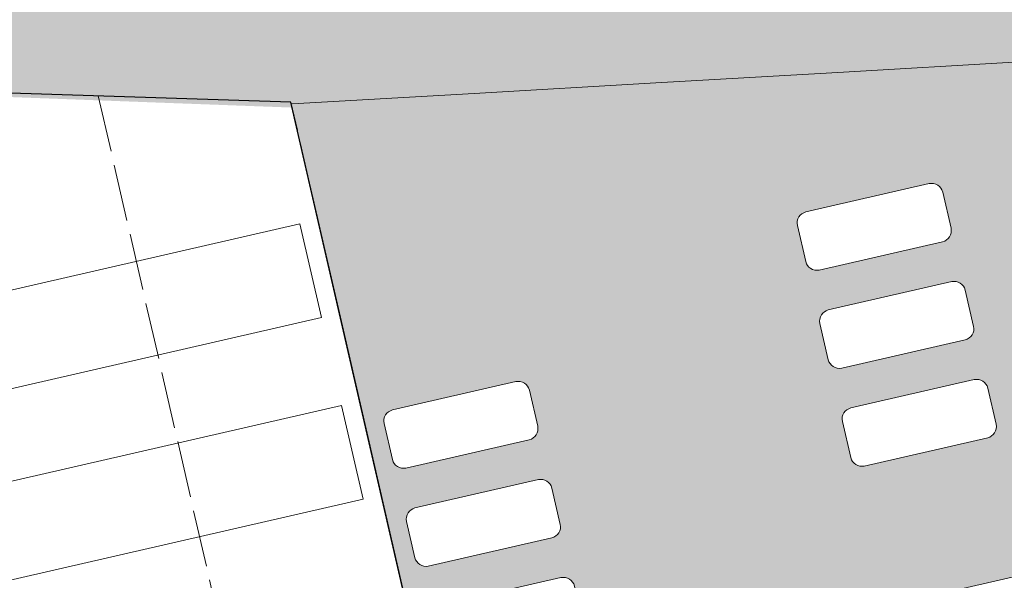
# Model space of a CAD drawing. Header units: metres. Extents: x -862 to 1262, y -354 to 644.
# Tile 226 of 256: x -198 to -171, y 367 to 382. Entities that reach past the tile are written whole.
import ezdxf

# ---------------------------------------------------------------- set-up
doc = ezdxf.new("R2010")
doc.units = ezdxf.units.M
doc.header["$LTSCALE"] = 0.5
doc.set_wipeout_variables(frame=1)
doc.linetypes.add('ISO-02 Dashed', pattern=[3.81, 3.048, -0.762])
doc.layers.add('BPR_Verkehr_220520', color=7, linetype='Continuous')
doc.layers.add('DZH_Baufelder Nord_220610', color=7, linetype='Continuous')

# ---------------------------------------------------------------- blocks, each defined once
blk = doc.blocks.new('Sheddach Supermarkt')
at = {"color": 8, "linetype": 'Continuous', "lineweight": 9, "true_color": 0x777777, "transparency": 33554687, "invisible_edges": 8}
for points in [[(3.442, 41.666, -0.75), (18.022, 41.153, -0.75), (18.299, 39.948, -0.75), (-31.407, 28.533, -0.75)], [(18.299, 39.948, -0.75), (-31.407, 28.533, -0.75), (-32.191, 31.945, 0.75), (9.253, 41.461, 0.75)], [(9.253, 41.461, 0.75), (18.022, 41.153, -0.22), (18.299, 39.948, -0.75)]]:
    blk.add_3dface(points, dxfattribs=at)
at = {"color": 8, "linetype": 'Continuous', "lineweight": 9, "true_color": 0x777777, "transparency": 33554687}
for points in [[(3.442, 41.666, -0.75), (18.022, 41.153, -0.75), (18.022, 41.153, -0.22), (9.253, 41.461, 0.75)], [(18.022, 41.153, -0.75), (18.022, 41.153, -0.22), (18.299, 39.948, -0.75)], [(-31.407, 28.533, -0.75), (18.299, 39.948, -0.75), (19.419, 35.074, -0.75), (-30.288, 23.66, -0.75)], [(18.299, 39.948, -0.75), (18.635, 38.486, 0.75), (-31.072, 27.072, 0.75), (-31.407, 28.533, -0.75)], [(18.299, 39.948, -0.75), (18.635, 38.486, 0.75), (19.419, 35.074, -0.75)], [(18.635, 38.486, 0.75), (19.419, 35.074, -0.75), (-30.288, 23.66, -0.75), (-31.072, 27.072, 0.75)], [(-30.288, 23.66, -0.75), (19.419, 35.074, -0.75), (20.538, 30.201, -0.75), (-29.169, 18.787, -0.75)], [(19.419, 35.074, -0.75), (19.754, 33.612, 0.75), (-29.953, 22.198, 0.75), (-30.288, 23.66, -0.75)], [(19.419, 35.074, -0.75), (19.754, 33.612, 0.75), (20.538, 30.201, -0.75)], [(19.754, 33.612, 0.75), (20.538, 30.201, -0.75), (-29.169, 18.787, -0.75), (-29.953, 22.198, 0.75)], [(-29.169, 18.787, -0.75), (20.538, 30.201, -0.75), (21.657, 25.328, -0.75), (-28.05, 13.914, -0.75)], [(20.538, 30.201, -0.75), (20.874, 28.739, 0.75), (-28.834, 17.325, 0.75), (-29.169, 18.787, -0.75)], [(20.538, 30.201, -0.75), (20.874, 28.739, 0.75), (21.657, 25.328, -0.75)], [(20.874, 28.739, 0.75), (21.657, 25.328, -0.75), (-28.05, 13.914, -0.75), (-28.834, 17.325, 0.75)]]:
    blk.add_3dface(points, dxfattribs=at)
blk = doc.blocks.new('Slab (2D)-37')
at = {"color": 255, "linetype": 'Continuous', "lineweight": 25, "transparency": 33554687}
blk.add_wipeout([(-225.144, 248.643), (-204.891, 160.445), (-155.18, 171.86), (-172.428, 246.954)], dxfattribs=at)
at = {"color": 7, "linetype": 'Continuous', "lineweight": 25, "transparency": 33554687, "flags": 128}
blk.add_lwpolyline([(-225.144, 248.643), (-204.891, 160.445), (-155.18, 171.86), (-172.428, 246.954)], close=True, dxfattribs=at)
at = {"color": 255, "linetype": 'Continuous', "lineweight": 25, "transparency": 33554687}
blk.add_wipeout([(-225.144, 248.643), (-204.891, 160.445), (-155.18, 171.86), (-172.428, 246.954)], dxfattribs=at)
at = {"color": 7, "linetype": 'Continuous', "lineweight": 25, "transparency": 33554687, "flags": 128}
blk.add_lwpolyline([(-225.144, 248.643), (-204.891, 160.445), (-155.18, 171.86), (-172.428, 246.954)], close=True, dxfattribs=at)
at = {"color": 255, "linetype": 'Continuous', "lineweight": 25, "transparency": 33554687}
blk.add_wipeout([(-225.144, 248.643), (-204.891, 160.445), (-155.18, 171.86), (-172.428, 246.954)], dxfattribs=at)
at = {"color": 7, "linetype": 'Continuous', "lineweight": 25, "transparency": 33554687, "flags": 128}
blk.add_lwpolyline([(-225.144, 248.643), (-204.891, 160.445), (-155.18, 171.86), (-172.428, 246.954)], close=True, dxfattribs=at)
at = {"color": 255, "linetype": 'Continuous', "lineweight": 25, "transparency": 33554687}
blk.add_wipeout([(-225.144, 248.643), (-204.891, 160.445), (-155.18, 171.86), (-172.428, 246.954)], dxfattribs=at)
at = {"color": 7, "linetype": 'Continuous', "lineweight": 25, "transparency": 33554687, "flags": 128}
blk.add_lwpolyline([(-225.144, 248.643), (-204.891, 160.445), (-155.18, 171.86), (-172.428, 246.954)], close=True, dxfattribs=at)
at = {"color": 255, "linetype": 'Continuous', "lineweight": 25, "transparency": 33554687}
blk.add_wipeout([(-225.144, 248.643), (-204.891, 160.445), (-155.18, 171.86), (-172.428, 246.954)], dxfattribs=at)
at = {"color": 7, "linetype": 'Continuous', "lineweight": 25, "transparency": 33554687, "flags": 128}
blk.add_lwpolyline([(-225.144, 248.643), (-204.891, 160.445), (-155.18, 171.86), (-172.428, 246.954)], close=True, dxfattribs=at)
at = {"color": 255, "linetype": 'Continuous', "lineweight": 25, "transparency": 33554687}
blk.add_wipeout([(-225.144, 248.643), (-204.891, 160.445), (-155.18, 171.86), (-172.428, 246.954)], dxfattribs=at)
at = {"color": 7, "linetype": 'Continuous', "lineweight": 25, "transparency": 33554687, "flags": 128}
blk.add_lwpolyline([(-225.144, 248.643), (-204.891, 160.445), (-155.18, 171.86), (-172.428, 246.954)], close=True, dxfattribs=at)
blk = doc.blocks.new('VERKEHR-Stellplatz (2D)')
at = {"color": 255, "linetype": 'Continuous', "lineweight": 9, "transparency": 33554687}
blk.add_wipeout([(4.2, 1.8), (4.207, 1.8), (4.215, 1.8), (4.222, 1.799), (4.229, 1.799), (4.237, 1.798), (4.244, 1.797), (4.251, 1.796), (4.259, 1.794), (4.266, 1.793), (4.273, 1.791), (4.28, 1.789), (4.287, 1.787), (4.294, 1.785), (4.301, 1.782), (4.308, 1.78), (4.315, 1.777), (4.322, 1.774), (4.328, 1.771), (4.335, 1.768), (4.341, 1.765), (4.348, 1.761), (4.354, 1.757), (4.36, 1.753), (4.367, 1.749), (4.373, 1.745), (4.379, 1.741), (4.385, 1.737), (4.39, 1.732), (4.396, 1.727), (4.401, 1.722), (4.407, 1.717), (4.412, 1.712), (4.417, 1.707), (4.422, 1.701), (4.427, 1.696), (4.432, 1.69), (4.437, 1.685), (4.441, 1.679), (4.445, 1.673), (4.449, 1.667), (4.453, 1.66), (4.457, 1.654), (4.461, 1.648), (4.465, 1.641), (4.468, 1.635), (4.471, 1.628), (4.474, 1.622), (4.477, 1.615), (4.48, 1.608), (4.482, 1.601), (4.485, 1.594), (4.487, 1.587), (4.489, 1.58), (4.491, 1.573), (4.493, 1.566), (4.494, 1.559), (4.496, 1.551), (4.497, 1.544), (4.498, 1.537), (4.499, 1.529), (4.499, 1.522), (4.5, 1.515), (4.5, 1.507), (4.5, 1.5), (4.5, 0.5), (4.5, 0.493), (4.5, 0.485), (4.499, 0.478), (4.499, 0.471), (4.498, 0.463), (4.497, 0.456), (4.496, 0.449), (4.494, 0.441), (4.493, 0.434), (4.491, 0.427), (4.489, 0.42), (4.487, 0.413), (4.485, 0.406), (4.482, 0.399), (4.48, 0.392), (4.477, 0.385), (4.474, 0.378), (4.471, 0.372), (4.468, 0.365), (4.465, 0.359), (4.461, 0.352), (4.457, 0.346), (4.453, 0.34), (4.449, 0.333), (4.445, 0.327), (4.441, 0.321), (4.437, 0.315), (4.432, 0.31), (4.427, 0.304), (4.422, 0.299), (4.417, 0.293), (4.412, 0.288), (4.407, 0.283), (4.401, 0.278), (4.396, 0.273), (4.39, 0.268), (4.385, 0.263), (4.379, 0.259), (4.373, 0.255), (4.367, 0.251), (4.36, 0.247), (4.354, 0.243), (4.348, 0.239), (4.341, 0.235), (4.335, 0.232), (4.328, 0.229), (4.322, 0.226), (4.315, 0.223), (4.308, 0.22), (4.301, 0.218), (4.294, 0.215), (4.287, 0.213), (4.28, 0.211), (4.273, 0.209), (4.266, 0.207), (4.259, 0.206), (4.251, 0.204), (4.244, 0.203), (4.237, 0.202), (4.229, 0.201), (4.222, 0.201), (4.215, 0.2), (4.207, 0.2), (4.2, 0.2), (0.8, 0.2), (0.793, 0.2), (0.785, 0.2), (0.778, 0.201), (0.771, 0.201), (0.763, 0.202), (0.756, 0.203), (0.749, 0.204), (0.741, 0.206), (0.734, 0.207), (0.727, 0.209), (0.72, 0.211), (0.713, 0.213), (0.706, 0.215), (0.699, 0.218), (0.692, 0.22), (0.685, 0.223), (0.678, 0.226), (0.672, 0.229), (0.665, 0.232), (0.659, 0.235), (0.652, 0.239), (0.646, 0.243), (0.64, 0.247), (0.633, 0.251), (0.627, 0.255), (0.621, 0.259), (0.615, 0.263), (0.61, 0.268), (0.604, 0.273), (0.599, 0.278), (0.593, 0.283), (0.588, 0.288), (0.583, 0.293), (0.578, 0.299), (0.573, 0.304), (0.568, 0.31), (0.563, 0.315), (0.559, 0.321), (0.555, 0.327), (0.551, 0.333), (0.547, 0.34), (0.543, 0.346), (0.539, 0.352), (0.535, 0.359), (0.532, 0.365), (0.529, 0.372), (0.526, 0.378), (0.523, 0.385), (0.52, 0.392), (0.518, 0.399), (0.515, 0.406), (0.513, 0.413), (0.511, 0.42), (0.509, 0.427), (0.507, 0.434), (0.506, 0.441), (0.504, 0.449), (0.503, 0.456), (0.502, 0.463), (0.501, 0.471), (0.501, 0.478), (0.5, 0.485), (0.5, 0.493), (0.5, 0.5), (0.5, 1.5), (0.5, 1.507), (0.5, 1.515), (0.501, 1.522), (0.501, 1.529), (0.502, 1.537), (0.503, 1.544), (0.504, 1.551), (0.506, 1.559), (0.507, 1.566), (0.509, 1.573), (0.511, 1.58), (0.513, 1.587), (0.515, 1.594), (0.518, 1.601), (0.52, 1.608), (0.523, 1.615), (0.526, 1.622), (0.529, 1.628), (0.532, 1.635), (0.535, 1.641), (0.539, 1.648), (0.543, 1.654), (0.547, 1.66), (0.551, 1.667), (0.555, 1.673), (0.559, 1.679), (0.563, 1.685), (0.568, 1.69), (0.573, 1.696), (0.578, 1.701), (0.583, 1.707), (0.588, 1.712), (0.593, 1.717), (0.599, 1.722), (0.604, 1.727), (0.61, 1.732), (0.615, 1.737), (0.621, 1.741), (0.627, 1.745), (0.633, 1.749), (0.64, 1.753), (0.646, 1.757), (0.652, 1.761), (0.659, 1.765), (0.665, 1.768), (0.672, 1.771), (0.678, 1.774), (0.685, 1.777), (0.692, 1.78), (0.699, 1.782), (0.706, 1.785), (0.713, 1.787), (0.72, 1.789), (0.727, 1.791), (0.734, 1.793), (0.741, 1.794), (0.749, 1.796), (0.756, 1.797), (0.763, 1.798), (0.771, 1.799), (0.778, 1.799), (0.785, 1.8), (0.793, 1.8), (0.8, 1.8)], dxfattribs=at)
at = {"color": 252, "linetype": 'Continuous', "lineweight": 9, "transparency": 33554687, "flags": 128}
blk.add_lwpolyline([(0.5, 1.5, -0.414214), (0.8, 1.8), (4.2, 1.8, -0.414214), (4.5, 1.5), (4.5, 0.5, -0.414214), (4.2, 0.2), (0.8, 0.2, -0.414214), (0.5, 0.5)], format="xyb", close=True, dxfattribs=at)
blk = doc.blocks.new('Group-21')
at = {"color": 7, "transparency": 33554687, "xscale": -1, "rotation": 12.93249678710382}
for p in [(-154.116, 243.188, 8.7), (-153.511, 240.556, 8.7), (-152.907, 237.925, 8.7), (-151.699, 232.662, 8.7)]:
    blk.add_blockref('VERKEHR-Stellplatz (2D)', p, dxfattribs=at)
at = {"color": 7, "transparency": 33554687, "rotation": 12.93249679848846}
for p in [(-170.08, 236.752, 8.7), (-169.476, 234.12, 8.7), (-168.872, 231.489, 8.7)]:
    blk.add_blockref('VERKEHR-Stellplatz (2D)', p, dxfattribs=at)

msp = doc.modelspace()

# ---------------------------------------------------------------- hatches: boundary and pattern name
at = {"layer": 'DZH_Baufelder Nord_220610', "linetype": 'Continuous', "lineweight": 0, "true_color": 0xfff9e0, "transparency": 33554687}
h = msp.add_hatch(color=7, dxfattribs=at)
edge = h.paths.add_edge_path()
edge.add_line((32.56, 384.381), (26.065, 412.337))
edge.add_line((26.065, 412.337), (-143.044, 383.001))
edge.add_line((-143.044, 383.001), (-131.09, 314.283))
edge.add_line((-131.09, 314.283), (-124.994, 315.694))
edge.add_line((-124.994, 315.694), (-140.132, 312.112))
edge.add_line((-140.132, 312.112), (-222.713, 293.033))
edge.add_line((-222.713, 293.033), (-242.987, 381.316))
edge.add_line((-242.987, 381.316), (-225.133, 380.112))
edge.add_line((-225.133, 380.112), (-225.132, 377.022))
edge.add_line((-225.132, 377.022), (-224.131, 377.064))
edge.add_line((-224.131, 377.064), (-223.131, 377.107))
edge.add_line((-223.131, 377.107), (-222.131, 377.151))
edge.add_line((-222.131, 377.151), (-221.131, 377.196))
edge.add_line((-221.131, 377.196), (-220.131, 377.243))
edge.add_line((-220.131, 377.243), (-219.131, 377.291))
edge.add_line((-219.131, 377.291), (-218.132, 377.34))
edge.add_line((-218.132, 377.34), (-217.132, 377.39))
edge.add_line((-217.132, 377.39), (-217.134, 383.723))
edge.add_line((-217.134, 383.723), (-217.132, 383.797))
edge.add_line((-217.132, 383.797), (-217.131, 380.475))
edge.add_line((-217.131, 380.475), (-213.766, 380.348))
edge.add_line((-213.766, 380.348), (-210.402, 380.221))
edge.add_line((-210.402, 380.221), (-207.037, 380.095))
edge.add_line((-207.037, 380.095), (-203.672, 379.969))
edge.add_line((-203.672, 379.969), (-200.307, 379.843))
edge.add_line((-200.307, 379.843), (-196.942, 379.717))
edge.add_line((-196.942, 379.717), (-193.577, 379.591))
edge.add_line((-193.577, 379.591), (-190.212, 379.466))
edge.add_line((-190.212, 379.466), (-185.332, 379.746))
edge.add_line((-185.332, 379.746), (-180.452, 380.027))
edge.add_line((-180.452, 380.027), (-175.572, 380.309))
edge.add_line((-175.572, 380.309), (-170.692, 380.59))
edge.add_line((-170.692, 380.59), (-165.812, 380.872))
edge.add_line((-165.812, 380.872), (-160.932, 381.154))
edge.add_line((-160.932, 381.154), (-156.052, 381.437))
edge.add_line((-156.052, 381.437), (-151.172, 381.72))
edge.add_line((-151.172, 381.72), (-145.515, 382.701))
edge.add_arc((-592.103, 2940.189), 2596.186, 279.778231, 279.905109, ccw=False)
edge.add_line((-151.179, 381.719), (-146.177, 353.006))
edge.add_line((-146.177, 353.006), (-139.143, 312.527))
edge.add_line((-139.143, 312.527), (-133.533, 313.827))
edge.add_line((-133.533, 313.827), (-145.515, 382.701))
edge.add_line((-145.515, 382.701), (-116.502, 387.734))
edge.add_line((-116.502, 387.734), (48.114, 416.303))
edge.add_line((48.114, 416.303), (50.998, 399.892))
edge.add_line((50.998, 399.892), (101.728, 411.678))
edge.add_line((101.728, 411.678), (102.431, 408.649))
edge.add_line((102.431, 408.649), (123.765, 316.824))
edge.add_line((123.765, 316.824), (90.365, 309.362))
edge.add_line((90.365, 309.362), (78.874, 358.822))
edge.add_line((78.874, 358.822), (104.394, 364.751))
edge.add_line((104.394, 364.751), (101.144, 378.739))
edge.add_line((101.144, 378.739), (50.465, 366.965))
edge.add_line((50.465, 366.965), (46.131, 385.623))
edge.add_line((46.131, 385.623), (37.425, 383.6))
edge.add_line((37.425, 383.6), (8.074, 339.109))
edge.add_line((8.074, 339.109), (8.072, 339.11))
edge.add_line((8.072, 339.11), (8.058, 339.09))
edge.add_arc((-48.597, 275.774), 84.963, 48.1783, 48.19372)
edge.add_line((8.041, 339.105), (7.368, 339.676))
edge.add_line((7.368, 339.676), (7.377, 339.688))
edge.add_line((7.377, 339.688), (4.612, 341.986))
edge.add_line((4.612, 341.986), (32.56, 384.381))

# ---------------------------------------------------------------- linework, layer by layer
at = {"layer": 'DZH_Baufelder Nord_220610', "color": 14, "linetype": 'Continuous', "lineweight": 5, "true_color": 0x9f0000, "transparency": 33554687, "elevation": -12285434.42, "flags": 128}
msp.add_lwpolyline([(-200.307, 379.843), (-196.942, 379.717), (-193.577, 379.591), (-190.212, 379.466), (-185.332, 379.746), (-180.452, 380.027), (-175.572, 380.309), (-170.692, 380.59)], dxfattribs=at)

# ---------------------------------------------------------------- block references
at = {"layer": 'DZH_Baufelder Nord_220610', "color": 7, "transparency": 33554687}
msp.add_blockref('Sheddach Supermarkt', (-208.257, 338.314, 18.45), dxfattribs=at)

# ---------------------------------------------------------------- next in the draw order: block references
msp.add_blockref('Slab (2D)-37', (-17.817, 132.56), dxfattribs=at)

# ---------------------------------------------------------------- next in the draw order: hatches: boundary and pattern name
at = {"layer": 'BPR_Verkehr_220520', "linetype": 'Continuous', "lineweight": 0, "true_color": 0xece5cf, "transparency": 33554687}
h = msp.add_hatch(color=254, dxfattribs=at)
h.paths.add_polyline_path([(73.08, 431.494), (72.301, 431.488), (71.522, 431.468), (70.744, 431.432), (69.967, 431.382), (69.191, 431.317), (68.934, 431.292), (68.677, 431.265), (68.42, 431.237), (68.164, 431.207), (67.908, 431.176), (67.652, 431.143), (67.396, 431.108), (67.14, 431.072), (51.699, 428.54), (51.549, 428.501), (51.401, 428.46), (51.252, 428.418), (51.104, 428.374), (50.957, 428.329), (50.81, 428.283), (50.663, 428.234), (50.517, 428.185), (50.355, 428.128), (50.194, 428.069), (50.033, 428.008), (49.873, 427.946), (49.714, 427.882), (49.556, 427.816), (49.398, 427.748), (49.241, 427.678), (48.163, 427.146), (47.098, 426.588), (46.046, 426.005), (45.009, 425.396), (43.987, 424.762), (42.98, 424.105), (41.989, 423.423), (41.015, 422.717), (40.058, 422.049), (39.063, 421.437), (38.035, 420.884), (36.975, 420.393), (35.889, 419.964), (34.78, 419.599), (33.651, 419.3), (32.507, 419.066), (17.025, 416.381), (14.989, 413.49), (-64.12, 399.766), (-66.555, 399.347), (-68.992, 398.933), (-71.429, 398.526), (-73.867, 398.124), (-76.306, 397.728), (-78.746, 397.338), (-81.187, 396.954), (-83.629, 396.576), (-86.471, 398.672), (-88.943, 398.301), (-91.417, 397.937), (-93.891, 397.579), (-96.366, 397.226), (-98.842, 396.88), (-101.319, 396.54), (-103.796, 396.206), (-106.275, 395.878), (-107.208, 395.733), (-108.133, 395.544), (-109.049, 395.312), (-109.952, 395.037), (-110.842, 394.72), (-111.715, 394.361), (-112.571, 393.961), (-113.406, 393.521), (-114.262, 393.071), (-115.138, 392.663), (-116.033, 392.298), (-116.944, 391.977), (-117.87, 391.7), (-118.808, 391.468), (-119.756, 391.282), (-120.712, 391.141), (-129.699, 390.094), (-138.696, 389.145), (-147.704, 388.296), (-156.72, 387.545), (-165.744, 386.894), (-174.775, 386.343), (-183.811, 385.891), (-192.851, 385.538), (-193.705, 385.516), (-194.56, 385.506), (-195.414, 385.509), (-196.268, 385.525), (-197.122, 385.553), (-197.975, 385.595), (-198.828, 385.649), (-199.68, 385.715), (-216.382, 387.15), (-216.383, 387.149), (-216.383, 387.149), (-216.383, 387.148), (-216.383, 387.147), (-216.383, 387.147), (-216.384, 387.146), (-216.384, 387.145), (-216.384, 387.145), (-216.529, 386.601), (-216.659, 386.054), (-216.773, 385.503), (-216.871, 384.949), (-216.954, 384.393), (-217.021, 383.835), (-217.072, 383.275), (-217.107, 382.713), (-217.131, 380.375), (-217.131, 380.375), (-213.766, 380.248), (-210.402, 380.121), (-207.037, 379.995), (-203.672, 379.869), (-200.307, 379.743), (-196.942, 379.617), (-193.577, 379.491), (-190.212, 379.366), (-185.333, 379.646), (-180.454, 379.927), (-175.575, 380.208), (-170.696, 380.49), (-165.817, 380.772), (-160.937, 381.054), (-156.059, 381.337), (-151.18, 381.619), (-151.172, 381.62), (-116.502, 387.634), (48.131, 416.206), (51.015, 399.796), (58.111, 401.444), (101.728, 411.578), (101.966, 410.55), (107.107, 412.05), (107.251, 412.094), (106.806, 413.298), (106.714, 413.542), (106.617, 413.784), (106.515, 414.024), (106.41, 414.262), (106.3, 414.498), (106.185, 414.733), (106.066, 414.965), (105.943, 415.194), (105.821, 415.406), (105.695, 415.616), (105.566, 415.824), (105.434, 416.03), (105.299, 416.234), (105.161, 416.435), (105.019, 416.635), (104.874, 416.832), (104.885, 416.84), (104.755, 417.012), (104.622, 417.182), (104.486, 417.351), (104.347, 417.517), (104.206, 417.68), (104.063, 417.842), (103.917, 418.001), (103.768, 418.159), (103.749, 418.179), (103.729, 418.2), (103.709, 418.22), (103.689, 418.241), (103.669, 418.261), (103.649, 418.282), (103.629, 418.302), (103.609, 418.322), (103.074, 418.834), (102.512, 419.317), (101.926, 419.77), (101.317, 420.191), (100.687, 420.579), (100.036, 420.933), (99.368, 421.253), (98.684, 421.536), (97.764, 421.925), (96.872, 422.374), (96.012, 422.882), (95.188, 423.445), (94.403, 424.063), (93.661, 424.731), (92.965, 425.447), (92.318, 426.208), (91.364, 427.183), (90.321, 428.062), (89.198, 428.837), (88.005, 429.499), (86.754, 430.044), (85.457, 430.465), (84.125, 430.759), (82.771, 430.924), (82.13, 430.99), (81.488, 431.052), (80.846, 431.11), (80.204, 431.163), (79.561, 431.211), (78.918, 431.255), (78.274, 431.295), (77.631, 431.33), (77.354, 431.341), (77.077, 431.352), (76.8, 431.364), (76.523, 431.375), (76.246, 431.387), (75.969, 431.398), (75.692, 431.41), (75.415, 431.422), (74.637, 431.461), (73.859, 431.485)])
h.paths.add_polyline_path([(76.183, 411.927), (76.696, 408.971), (63.394, 406.663), (62.882, 409.619)])
h.paths.add_polyline_path([(84.99, 422.589), (85.503, 419.633), (82.547, 419.12), (82.034, 422.076)])
h.paths.add_polyline_path([(93.618, 424.086), (95.66, 422.514), (95.848, 421.428), (92.892, 420.915), (92.38, 423.871)])
h.paths.add_polyline_path([(73.106, 429.662), (73.619, 426.706), (49.972, 422.604), (49.459, 425.56)])

# ---------------------------------------------------------------- next in the draw order: linework, layer by layer
at = {"layer": 'DZH_Baufelder Nord_220610', "color": 8, "linetype": 'Continuous', "lineweight": 9, "true_color": 0x777777, "transparency": 33554687}
for points in [[(-238.161, 362.534, 17.997), (-238.739, 365.05, 19.103), (-190.003, 376.241, 19.103), (-189.426, 373.726, 17.997)], [(-237.042, 357.661, 17.997), (-237.62, 360.177, 19.103), (-188.884, 371.368, 19.103), (-188.307, 368.852, 17.997)]]:
    msp.add_3dface(points, dxfattribs=at)

# ---------------------------------------------------------------- next in the draw order: block references
at = {"layer": 'DZH_Baufelder Nord_220610', "color": 7, "transparency": 33554687}
msp.add_blockref('Group-21', (-17.817, 132.56), dxfattribs=at)

# ---------------------------------------------------------------- next in the draw order: linework, layer by layer
at = {"layer": 'DZH_Baufelder Nord_220610', "color": 252, "linetype": 'ISO-02 Dashed', "lineweight": 18, "true_color": 0x989898, "transparency": 33554687, "flags": 128}
msp.add_lwpolyline([(-195.414, 379.679), (-178.047, 304.045), (-173.173, 305.164), (-190.246, 379.513)], close=True, dxfattribs=at)

doc.saveas('drawing.dxf')
